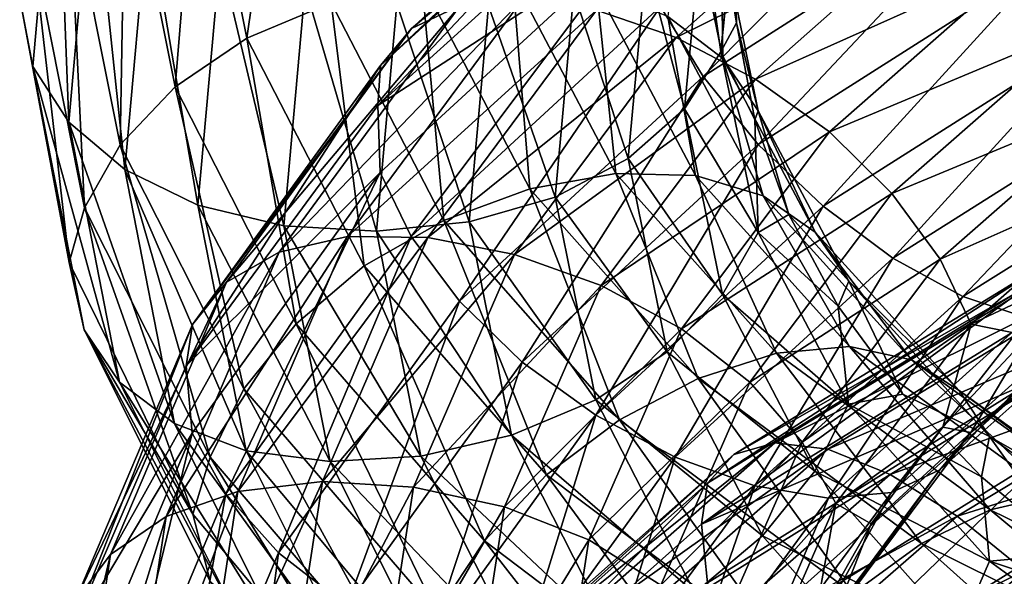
# Model space of a CAD drawing. Header units: metres. Extents: x -109 to 109, y -452 to 89.
# Tile 156 of 256: x -18.99 to -11.41, y -340.47 to -336.18. Entities that reach past the tile are written whole.
import ezdxf

# ---------------------------------------------------------------- set-up
doc = ezdxf.new("R2010")
doc.units = ezdxf.units.M
doc.layers.add('solid_K244270000C71_000', color=7, linetype='CONTINUOUS')
doc.layers.add('solid_k244270000c71_000_02', color=7, linetype='CONTINUOUS')

msp = doc.modelspace()

# ---------------------------------------------------------------- linework, layer by layer
at = {"layer": 'solid_K244270000C71_000'}
for points in [[(-16.950546, -334.294769, 819.569519), (-17.612804, -334.486847, 819.420288), (-17.242487, -336.326904, 821.903381)], [(-16.594152, -336.053467, 821.969971), (-16.950546, -334.294769, 819.569519), (-17.242487, -336.326904, 821.903381)], [(-18.992243, -336.018372, 817.883423), (-18.709091, -334.49472, 814.910889), (-18.892006, -336.545593, 817.534668)], [(-18.892006, -336.545593, 817.534668), (-18.709091, -334.49472, 814.910889), (-18.614191, -336.972992, 817.112)], [(-18.709091, -334.49472, 814.910889), (-18.433964, -334.94809, 814.52948), (-18.614191, -336.972992, 817.112)], [(-17.612804, -334.486847, 819.420288), (-18.176216, -334.790131, 819.162476), (-17.79405, -336.702057, 821.713806)], [(-17.242487, -336.326904, 821.903381), (-17.612804, -334.486847, 819.420288), (-17.79405, -336.702057, 821.713806)], [(-14.052633, -334.504761, 801.386169), (-14.263676, -334.755768, 800.851196), (-16.213337, -336.537292, 802.876282)], [(-15.973447, -336.25119, 803.389465), (-14.052633, -334.504761, 801.386169), (-16.213337, -336.537292, 802.876282)], [(-18.176216, -334.790131, 819.162476), (-18.61059, -335.178741, 818.817749), (-18.219292, -337.149017, 821.419495)], [(-17.79405, -336.702057, 821.713806), (-18.176216, -334.790131, 819.162476), (-18.219292, -337.149017, 821.419495)], [(-14.263676, -334.755768, 800.851196), (-14.25778, -335.056061, 800.299927), (-16.234682, -336.845032, 802.319641)], [(-16.213337, -336.537292, 802.876282), (-14.263676, -334.755768, 800.851196), (-16.234682, -336.845032, 802.319641)], [(-18.614191, -336.972992, 817.112), (-18.433964, -334.94809, 814.52948), (-18.181236, -337.337646, 816.74054)], [(-18.433964, -334.94809, 814.52948), (-18.005201, -335.358948, 814.217773), (-18.181236, -337.337646, 816.74054)], [(-18.61059, -335.178741, 818.817749), (-18.890083, -335.622009, 818.412659), (-18.49291, -337.633484, 821.043945)], [(-18.219292, -337.149017, 821.419495), (-18.61059, -335.178741, 818.817749), (-18.49291, -337.633484, 821.043945)], [(-18.181236, -337.337646, 816.74054), (-18.005201, -335.358948, 814.217773), (-17.618986, -337.61145, 816.449707)], [(-18.005201, -335.358948, 814.217773), (-17.448397, -335.696564, 814.001526), (-17.618986, -337.61145, 816.449707)], [(-16.234682, -336.845032, 802.319641), (-14.265128, -335.566833, 799.978088), (-16.214987, -337.361389, 801.992004)], [(-18.890083, -335.622009, 818.412659), (-18.992243, -336.018372, 817.883423), (-18.611954, -338.054901, 820.526001)], [(-18.49291, -337.633484, 821.043945), (-18.890083, -335.622009, 818.412659), (-18.611954, -338.054901, 820.526001)], [(-17.618986, -337.61145, 816.449707), (-17.448397, -335.696564, 814.001526), (-16.957502, -337.771332, 816.264282)], [(-17.448397, -335.696564, 814.001526), (-16.793318, -335.934509, 813.901428), (-16.957502, -337.771332, 816.264282)], [(-16.957502, -337.771332, 816.264282), (-16.793318, -335.934509, 813.901428), (-16.244074, -337.813812, 816.190674)], [(-16.793318, -335.934509, 813.901428), (-16.086796, -336.063477, 813.91803), (-16.244074, -337.813812, 816.190674)], [(-18.611954, -338.054901, 820.526001), (-18.992243, -336.018372, 817.883423), (-18.892006, -336.545593, 817.534668)], [(-15.117049, -336.023163, 804.374939), (-15.600624, -336.074066, 803.901184), (-16.993876, -337.97345, 806.072266)], [(-16.467113, -337.853607, 806.488525), (-15.117049, -336.023163, 804.374939), (-16.993876, -337.97345, 806.072266)], [(-14.548634, -336.110046, 804.7771), (-15.117049, -336.023163, 804.374939), (-16.467113, -337.853607, 806.488525)], [(-15.600624, -336.074066, 803.901184), (-15.973447, -336.25119, 803.389465), (-17.399994, -338.206238, 805.6026)], [(-16.993876, -337.97345, 806.072266), (-15.600624, -336.074066, 803.901184), (-17.399994, -338.206238, 805.6026)], [(-16.594152, -336.053467, 821.969971), (-17.242487, -336.326904, 821.903381), (-16.339283, -338.081116, 824.31134)], [(-15.72491, -337.729523, 824.298096), (-16.594152, -336.053467, 821.969971), (-16.339283, -338.081116, 824.31134)], [(-15.847935, -337.862061, 806.820801), (-14.548634, -336.110046, 804.7771), (-16.467113, -337.853607, 806.488525)], [(-15.973447, -336.25119, 803.389465), (-16.213337, -336.537292, 802.876282), (-17.661308, -338.531219, 805.113647)], [(-17.399994, -338.206238, 805.6026), (-15.973447, -336.25119, 803.389465), (-17.661308, -338.531219, 805.113647)], [(-17.242487, -336.326904, 821.903381), (-17.79405, -336.702057, 821.713806), (-16.861956, -338.525269, 824.187805)], [(-16.339283, -338.081116, 824.31134), (-17.242487, -336.326904, 821.903381), (-16.861956, -338.525269, 824.187805)], [(-18.892006, -336.545593, 817.534668), (-18.614191, -336.972992, 817.112), (-18.222818, -338.975647, 819.689636)], [(-18.494793, -338.573944, 820.153381), (-18.892006, -336.545593, 817.534668), (-18.222818, -338.975647, 819.689636)], [(-18.611954, -338.054901, 820.526001), (-18.892006, -336.545593, 817.534668), (-18.494793, -338.573944, 820.153381)], [(-16.213337, -336.537292, 802.876282), (-16.234682, -336.845032, 802.319641), (-17.709419, -338.850555, 804.554138)], [(-17.661308, -338.531219, 805.113647), (-16.213337, -336.537292, 802.876282), (-17.709419, -338.850555, 804.554138)], [(-17.79405, -336.702057, 821.713806), (-18.219292, -337.149017, 821.419495), (-17.264921, -339.02829, 823.9422)], [(-16.861956, -338.525269, 824.187805), (-17.79405, -336.702057, 821.713806), (-17.264921, -339.02829, 823.9422)], [(-17.709419, -338.850555, 804.554138), (-16.234682, -336.845032, 802.319641), (-16.214987, -337.361389, 801.992004)], [(-18.614191, -336.972992, 817.112), (-18.181236, -337.337646, 816.74054), (-17.798965, -339.294586, 819.258667)], [(-18.222818, -338.975647, 819.689636), (-18.614191, -336.972992, 817.112), (-17.798965, -339.294586, 819.258667)], [(-18.219292, -337.149017, 821.419495), (-18.49291, -337.633484, 821.043945), (-17.524206, -339.552338, 823.595337)], [(-17.264921, -339.02829, 823.9422), (-18.219292, -337.149017, 821.419495), (-17.524206, -339.552338, 823.595337)], [(-18.181236, -337.337646, 816.74054), (-17.618986, -337.61145, 816.449707), (-17.248539, -339.505249, 818.893433)], [(-17.798965, -339.294586, 819.258667), (-18.181236, -337.337646, 816.74054), (-17.248539, -339.505249, 818.893433)], [(-17.709419, -338.850555, 804.554138), (-16.214987, -337.361389, 801.992004), (-17.663105, -339.36972, 804.216919)], [(-17.663105, -339.36972, 804.216919), (-16.214987, -337.361389, 801.992004), (-17.40336, -339.836121, 803.859497)], [(-16.214987, -337.361389, 801.992004), (-15.976538, -337.853516, 801.670288), (-17.40336, -339.836121, 803.859497)], [(-18.49291, -337.633484, 821.043945), (-18.611954, -338.054901, 820.526001), (-17.659857, -339.992676, 823.080811)], [(-17.524206, -339.552338, 823.595337), (-18.49291, -337.633484, 821.043945), (-17.659857, -339.992676, 823.080811)], [(-17.618986, -337.61145, 816.449707), (-16.957502, -337.771332, 816.264282), (-16.600962, -339.587769, 818.622925)], [(-17.248539, -339.505249, 818.893433), (-17.618986, -337.61145, 816.449707), (-16.600962, -339.587769, 818.622925)], [(-16.467113, -337.853607, 806.488525), (-16.993876, -337.97345, 806.072266), (-17.865309, -340.009949, 808.38739)], [(-17.311535, -339.816589, 808.742004), (-16.467113, -337.853607, 806.488525), (-17.865309, -340.009949, 808.38739)], [(-17.40336, -339.836121, 803.859497), (-15.976538, -337.853516, 801.670288), (-16.998569, -340.289673, 803.595215)], [(-15.847935, -337.862061, 806.820801), (-16.467113, -337.853607, 806.488525), (-17.311535, -339.816589, 808.742004)], [(-16.660604, -339.741425, 808.999329), (-15.847935, -337.862061, 806.820801), (-17.311535, -339.816589, 808.742004)], [(-15.976538, -337.853516, 801.670288), (-15.604934, -338.351959, 801.457275), (-16.998569, -340.289673, 803.595215)], [(-15.180673, -337.991821, 807.052795), (-15.847935, -337.862061, 806.820801), (-16.660604, -339.741425, 808.999329)], [(-16.993876, -337.97345, 806.072266), (-17.399994, -338.206238, 805.6026), (-18.292253, -340.302063, 807.962891)], [(-17.865309, -340.009949, 808.38739), (-16.993876, -337.97345, 806.072266), (-18.292253, -340.302063, 807.962891)], [(-15.959126, -339.783173, 809.148743), (-15.180673, -337.991821, 807.052795), (-16.660604, -339.741425, 808.999329)], [(-17.659857, -339.992676, 823.080811), (-18.611954, -338.054901, 820.526001), (-18.494793, -338.573944, 820.153381)], [(-17.399994, -338.206238, 805.6026), (-17.661308, -338.531219, 805.113647), (-18.566965, -340.668549, 807.5)], [(-18.292253, -340.302063, 807.962891), (-17.399994, -338.206238, 805.6026), (-18.566965, -340.668549, 807.5)], [(-16.998569, -340.289673, 803.595215), (-15.604934, -338.351959, 801.457275), (-16.472893, -340.697723, 803.446899)], [(-15.604934, -338.351959, 801.457275), (-15.122355, -338.821533, 801.372498), (-16.472893, -340.697723, 803.446899)], [(-17.661308, -338.531219, 805.113647), (-17.709419, -338.850555, 804.554138), (-18.640627, -341.003906, 806.94104)], [(-18.566965, -340.668549, 807.5), (-17.661308, -338.531219, 805.113647), (-18.640627, -341.003906, 806.94104)], [(-18.494793, -338.573944, 820.153381), (-18.222818, -338.975647, 819.689636), (-17.268261, -340.886322, 822.189392)], [(-17.52599, -340.509216, 822.692749), (-18.494793, -338.573944, 820.153381), (-17.268261, -340.886322, 822.189392)], [(-17.659857, -339.992676, 823.080811), (-18.494793, -338.573944, 820.153381), (-17.52599, -340.509216, 822.692749)], [(-18.640627, -341.003906, 806.94104), (-17.709419, -338.850555, 804.554138), (-17.663105, -339.36972, 804.216919)], [(-18.222818, -338.975647, 819.689636), (-17.798965, -339.294586, 819.258667), (-16.866613, -341.161469, 821.700928)], [(-17.268261, -340.886322, 822.189392), (-18.222818, -338.975647, 819.689636), (-16.866613, -341.161469, 821.700928)], [(-17.798965, -339.294586, 819.258667), (-17.248539, -339.505249, 818.893433), (-16.345016, -341.311523, 821.263855)], [(-16.866613, -341.161469, 821.700928), (-17.798965, -339.294586, 819.258667), (-16.345016, -341.311523, 821.263855)], [(-18.640627, -341.003906, 806.94104), (-17.663105, -339.36972, 804.216919), (-18.568855, -341.5224, 806.589844)], [(-18.568855, -341.5224, 806.589844), (-17.663105, -339.36972, 804.216919), (-18.295792, -341.961365, 806.194214)], [(-17.663105, -339.36972, 804.216919), (-17.40336, -339.836121, 803.859497), (-18.295792, -341.961365, 806.194214)], [(-16.660604, -339.741425, 808.999329), (-17.311535, -339.816589, 808.742004), (-17.620897, -341.845734, 811.072754)], [(-16.958336, -341.684326, 811.252319), (-16.660604, -339.741425, 808.999329), (-17.620897, -341.845734, 811.072754)], [(-15.959126, -339.783173, 809.148743), (-16.660604, -339.741425, 808.999329), (-16.958336, -341.684326, 811.252319)], [(-18.295792, -341.961365, 806.194214), (-17.40336, -339.836121, 803.859497), (-17.870243, -342.367035, 805.874939)], [(-17.311535, -339.816589, 808.742004), (-17.865309, -340.009949, 808.38739), (-18.184568, -342.114899, 810.782166)], [(-17.620897, -341.845734, 811.072754), (-17.311535, -339.816589, 808.742004), (-18.184568, -342.114899, 810.782166)], [(-17.40336, -339.836121, 803.859497), (-16.998569, -340.289673, 803.595215), (-17.870243, -342.367035, 805.874939)], [(-16.24432, -341.635254, 811.31604), (-15.959126, -339.783173, 809.148743), (-16.958336, -341.684326, 811.252319)], [(-15.2579, -339.935181, 809.183411), (-15.959126, -339.783173, 809.148743), (-16.24432, -341.635254, 811.31604)], [(-15.530564, -341.698273, 811.26355), (-15.2579, -339.935181, 809.183411), (-16.24432, -341.635254, 811.31604)], [(-17.865309, -340.009949, 808.38739), (-18.292253, -340.302063, 807.962891), (-18.619141, -342.468231, 810.40448)], [(-18.184568, -342.114899, 810.782166), (-17.865309, -340.009949, 808.38739), (-18.619141, -342.468231, 810.40448)], [(-16.158094, -341.782745, 825.499573), (-17.659857, -339.992676, 823.080811), (-17.52599, -340.509216, 822.692749)], [(-17.870243, -342.367035, 805.874939), (-16.998569, -340.289673, 803.595215), (-17.317612, -342.709473, 805.658386)], [(-16.998569, -340.289673, 803.595215), (-16.472893, -340.697723, 803.446899), (-17.317612, -342.709473, 805.658386)], [(-18.292253, -340.302063, 807.962891), (-18.566965, -340.668549, 807.5), (-18.898764, -342.877533, 809.968628)], [(-18.619141, -342.468231, 810.40448), (-18.292253, -340.302063, 807.962891), (-18.898764, -342.877533, 809.968628)]]:
    msp.add_3dface(points, dxfattribs=at)
at = {"layer": 'solid_k244270000c71_000_02'}
for points in [[(-13.724643, -334.377869, 801.935608), (-14.052633, -334.504761, 801.386169), (-15.973447, -336.25119, 803.389465)], [(-15.600624, -336.074066, 803.901184), (-13.724643, -334.377869, 801.935608), (-15.973447, -336.25119, 803.389465)], [(-14.055352, -336.082123, 799.688354), (-11.702593, -334.580994, 797.966125), (-13.728434, -336.621033, 799.52124)], [(-11.702593, -334.580994, 797.966125), (-11.430398, -335.154724, 797.838196), (-13.728434, -336.621033, 799.52124)], [(-13.936077, -336.322357, 805.086182), (-12.260259, -334.833588, 803.303833), (-14.548634, -336.110046, 804.7771)], [(-11.721557, -335.22583, 803.571106), (-12.260259, -334.833588, 803.303833), (-13.936077, -336.322357, 805.086182)], [(-16.234682, -336.845032, 802.319641), (-14.25778, -335.056061, 800.299927), (-14.265128, -335.566833, 799.978088)], [(-13.736049, -335.42334, 815.013489), (-13.459261, -335.024139, 815.453369), (-13.59085, -336.431396, 817.40625)], [(-13.59085, -336.431396, 817.40625), (-13.459261, -335.024139, 815.453369), (-13.492589, -335.457642, 817.13208)], [(-13.575188, -336.48288, 820.699341), (-13.866743, -335.077667, 818.701843), (-13.999039, -336.159241, 821.123962)], [(-13.588927, -335.508636, 818.283508), (-13.866743, -335.077667, 818.701843), (-13.575188, -336.48288, 820.699341)], [(-13.728434, -336.621033, 799.52124), (-11.430398, -335.154724, 797.838196), (-13.303885, -337.146118, 799.493469)], [(-11.430398, -335.154724, 797.838196), (-11.076916, -335.72757, 797.85907), (-13.303885, -337.146118, 799.493469)], [(-13.323742, -336.641602, 805.283203), (-11.721557, -335.22583, 803.571106), (-13.936077, -336.322357, 805.086182)], [(-11.222078, -335.699615, 803.703186), (-11.721557, -335.22583, 803.571106), (-13.323742, -336.641602, 805.283203)], [(-14.166217, -335.748352, 814.612305), (-13.736049, -335.42334, 815.013489), (-13.870344, -336.870483, 816.997314)], [(-13.870344, -336.870483, 816.997314), (-13.736049, -335.42334, 815.013489), (-13.59085, -336.431396, 817.40625)], [(-13.59085, -336.431396, 817.40625), (-13.492589, -335.457642, 817.13208), (-13.472156, -336.209717, 818.187866)], [(-13.588927, -335.508636, 818.283508), (-13.472156, -336.209717, 818.187866), (-13.492589, -335.457642, 817.13208)], [(-13.303212, -336.886597, 820.241516), (-13.472156, -336.209717, 818.187866), (-13.588927, -335.508636, 818.283508)], [(-13.303212, -336.886597, 820.241516), (-13.588927, -335.508636, 818.283508), (-13.575188, -336.48288, 820.699341)], [(-16.214987, -337.361389, 801.992004), (-14.265128, -335.566833, 799.978088), (-15.976538, -337.853516, 801.670288)], [(-14.265128, -335.566833, 799.978088), (-14.055352, -336.082123, 799.688354), (-15.976538, -337.853516, 801.670288)], [(-12.755992, -337.049042, 805.349121), (-11.222078, -335.699615, 803.703186), (-13.323742, -336.641602, 805.283203)], [(-13.303885, -337.146118, 799.493469), (-11.076916, -335.72757, 797.85907), (-12.804407, -337.621643, 799.616028)], [(-11.076916, -335.72757, 797.85907), (-10.661047, -336.261292, 798.037109), (-12.804407, -337.621643, 799.616028)], [(-10.79753, -336.228119, 803.682556), (-11.222078, -335.699615, 803.703186), (-12.755992, -337.049042, 805.349121)], [(-14.724173, -335.973389, 814.280945), (-14.166217, -335.748352, 814.612305), (-14.304718, -337.253662, 816.647095)], [(-14.304718, -337.253662, 816.647095), (-14.166217, -335.748352, 814.612305), (-13.870344, -336.870483, 816.997314)], [(-15.197042, -335.854248, 821.752258), (-15.895472, -335.893524, 821.91687), (-15.062827, -337.48761, 824.157349)], [(-14.400985, -337.368195, 823.903748), (-15.197042, -335.854248, 821.752258), (-15.062827, -337.48761, 824.157349)], [(-14.549467, -335.942505, 821.48407), (-15.197042, -335.854248, 821.752258), (-14.400985, -337.368195, 823.903748)], [(-15.895472, -335.893524, 821.91687), (-16.594152, -336.053467, 821.969971), (-15.72491, -337.729523, 824.298096)], [(-15.062827, -337.48761, 824.157349), (-15.895472, -335.893524, 821.91687), (-15.72491, -337.729523, 824.298096)], [(-13.787331, -337.38382, 823.551941), (-14.549467, -335.942505, 821.48407), (-14.400985, -337.368195, 823.903748)], [(-13.999039, -336.159241, 821.123962), (-14.549467, -335.942505, 821.48407), (-13.787331, -337.38382, 823.551941)], [(-15.380019, -336.078247, 814.046265), (-14.724173, -335.973389, 814.280945), (-14.868129, -337.551697, 816.383545)], [(-14.868129, -337.551697, 816.383545), (-14.724173, -335.973389, 814.280945), (-14.304718, -337.253662, 816.647095)], [(-16.244074, -337.813812, 816.190674), (-16.086796, -336.063477, 813.91803), (-15.530387, -337.740234, 816.230042)], [(-16.086796, -336.063477, 813.91803), (-15.380019, -336.078247, 814.046265), (-15.530387, -337.740234, 816.230042)], [(-15.976538, -337.853516, 801.670288), (-14.055352, -336.082123, 799.688354), (-15.604934, -338.351959, 801.457275)], [(-13.936077, -336.322357, 805.086182), (-14.548634, -336.110046, 804.7771), (-15.847935, -337.862061, 806.820801)], [(-14.055352, -336.082123, 799.688354), (-13.728434, -336.621033, 799.52124), (-15.604934, -338.351959, 801.457275)], [(-15.530387, -337.740234, 816.230042), (-15.380019, -336.078247, 814.046265), (-14.868129, -337.551697, 816.383545)], [(-13.265736, -337.540558, 823.119629), (-13.999039, -336.159241, 821.123962), (-13.787331, -337.38382, 823.551941)], [(-13.575188, -336.48288, 820.699341), (-13.999039, -336.159241, 821.123962), (-13.265736, -337.540558, 823.119629)], [(-13.59085, -336.431396, 817.40625), (-13.472156, -336.209717, 818.187866), (-13.330243, -336.955841, 819.242065)], [(-13.303212, -336.886597, 820.241516), (-13.330243, -336.955841, 819.242065), (-13.472156, -336.209717, 818.187866)], [(-12.804407, -337.621643, 799.616028), (-10.661047, -336.261292, 798.037109), (-12.265706, -338.020172, 799.87384)], [(-12.273414, -337.522522, 805.271118), (-10.79753, -336.228119, 803.682556), (-12.755992, -337.049042, 805.349121)], [(-10.470612, -336.774536, 803.518127), (-10.79753, -336.228119, 803.682556), (-12.273414, -337.522522, 805.271118)], [(-10.661047, -336.261292, 798.037109), (-10.21252, -336.724091, 798.353394), (-12.265706, -338.020172, 799.87384)], [(-15.180673, -337.991821, 807.052795), (-13.936077, -336.322357, 805.086182), (-15.847935, -337.862061, 806.820801)], [(-13.323742, -336.641602, 805.283203), (-13.936077, -336.322357, 805.086182), (-15.180673, -337.991821, 807.052795)], [(-13.870344, -336.870483, 816.997314), (-13.59085, -336.431396, 817.40625), (-13.305096, -337.822021, 819.355652)], [(-13.305096, -337.822021, 819.355652), (-13.59085, -336.431396, 817.40625), (-13.330243, -336.955841, 819.242065)], [(-12.864086, -337.819855, 822.638123), (-13.575188, -336.48288, 820.699341), (-13.265736, -337.540558, 823.119629)], [(-13.303212, -336.886597, 820.241516), (-13.575188, -336.48288, 820.699341), (-12.864086, -337.819855, 822.638123)], [(-15.604934, -338.351959, 801.457275), (-13.728434, -336.621033, 799.52124), (-15.122355, -338.821533, 801.372498)], [(-14.513652, -338.230164, 807.171509), (-13.323742, -336.641602, 805.283203), (-15.180673, -337.991821, 807.052795)], [(-13.728434, -336.621033, 799.52124), (-13.303885, -337.146118, 799.493469), (-15.122355, -338.821533, 801.372498)], [(-12.755992, -337.049042, 805.349121), (-13.323742, -336.641602, 805.283203), (-14.513652, -338.230164, 807.171509)], [(-12.265706, -338.020172, 799.87384), (-10.21252, -336.724091, 798.353394), (-11.72681, -338.315948, 800.244934)], [(-10.21252, -336.724091, 798.353394), (-9.76383, -337.085388, 798.782043), (-11.72681, -338.315948, 800.244934)], [(-11.901809, -338.028046, 805.06134), (-10.470612, -336.774536, 803.518127), (-12.273414, -337.522522, 805.271118)], [(-10.260836, -337.299255, 803.225952), (-10.470612, -336.774536, 803.518127), (-11.901809, -338.028046, 805.06134)], [(-14.304718, -337.253662, 816.647095), (-13.870344, -336.870483, 816.997314), (-13.578713, -338.300659, 818.977783)], [(-13.578713, -338.300659, 818.977783), (-13.870344, -336.870483, 816.997314), (-13.305096, -337.822021, 819.355652)], [(-13.303212, -336.886597, 820.241516), (-13.068193, -337.684723, 820.281555), (-13.330243, -336.955841, 819.242065)], [(-12.606358, -338.19754, 822.142151), (-13.068193, -337.684723, 820.281555), (-13.303212, -336.886597, 820.241516)], [(-12.606358, -338.19754, 822.142151), (-13.303212, -336.886597, 820.241516), (-12.864086, -337.819855, 822.638123)], [(-13.305096, -337.822021, 819.355652), (-13.330243, -336.955841, 819.242065), (-13.068193, -337.684723, 820.281555)], [(-13.895197, -338.563995, 807.163574), (-12.755992, -337.049042, 805.349121), (-14.513652, -338.230164, 807.171509)], [(-12.273414, -337.522522, 805.271118), (-12.755992, -337.049042, 805.349121), (-13.895197, -338.563995, 807.163574)], [(-11.72681, -338.315948, 800.244934), (-9.76383, -337.085388, 798.782043), (-11.226747, -338.483002, 800.707275)], [(-15.122355, -338.821533, 801.372498), (-13.303885, -337.146118, 799.493469), (-14.554605, -339.229492, 801.430176)], [(-13.303885, -337.146118, 799.493469), (-12.804407, -337.621643, 799.616028), (-14.554605, -339.229492, 801.430176)], [(-14.868129, -337.551697, 816.383545), (-14.304718, -337.253662, 816.647095), (-14.003954, -338.741516, 818.678345)], [(-14.003954, -338.741516, 818.678345), (-14.304718, -337.253662, 816.647095), (-13.578713, -338.300659, 818.977783)], [(-11.66336, -338.528442, 804.738586), (-10.260836, -337.299255, 803.225952), (-11.901809, -338.028046, 805.06134)], [(-11.66336, -338.528442, 804.738586), (-10.460035, -337.962891, 803.082153), (-10.260836, -337.299255, 803.225952)], [(-14.400985, -337.368195, 823.903748), (-15.062827, -337.48761, 824.157349), (-13.766726, -338.946869, 826.267151)], [(-13.161833, -338.753113, 825.930481), (-14.400985, -337.368195, 823.903748), (-13.766726, -338.946869, 826.267151)], [(-13.787331, -337.38382, 823.551941), (-14.400985, -337.368195, 823.903748), (-13.161833, -338.753113, 825.930481)], [(-12.600981, -338.701385, 825.500549), (-13.787331, -337.38382, 823.551941), (-13.161833, -338.753113, 825.930481)], [(-13.265736, -337.540558, 823.119629), (-13.787331, -337.38382, 823.551941), (-12.600981, -338.701385, 825.500549)], [(-15.062827, -337.48761, 824.157349), (-15.72491, -337.729523, 824.298096), (-14.37184, -339.264832, 826.489868)], [(-15.530387, -337.740234, 816.230042), (-14.868129, -337.551697, 816.383545), (-14.555519, -339.111908, 818.482483)], [(-13.766726, -338.946869, 826.267151), (-15.062827, -337.48761, 824.157349), (-14.37184, -339.264832, 826.489868)], [(-14.555519, -339.111908, 818.482483), (-14.868129, -337.551697, 816.383545), (-14.003954, -338.741516, 818.678345)], [(-13.36952, -338.976501, 807.021545), (-12.273414, -337.522522, 805.271118), (-13.895197, -338.563995, 807.163574)], [(-11.901809, -338.028046, 805.06134), (-12.273414, -337.522522, 805.271118), (-13.36952, -338.976501, 807.021545)], [(-12.124268, -338.802521, 825.000732), (-13.265736, -337.540558, 823.119629), (-12.600981, -338.701385, 825.500549)], [(-12.864086, -337.819855, 822.638123), (-13.265736, -337.540558, 823.119629), (-12.124268, -338.802521, 825.000732)], [(-14.554605, -339.229492, 801.430176), (-12.804407, -337.621643, 799.616028), (-13.942269, -339.553314, 801.619507)], [(-12.804407, -337.621643, 799.616028), (-12.265706, -338.020172, 799.87384), (-13.942269, -339.553314, 801.619507)], [(-13.305096, -337.822021, 819.355652), (-13.068193, -337.684723, 820.281555), (-12.687223, -338.390289, 821.300415)], [(-12.606358, -338.19754, 822.142151), (-12.687223, -338.390289, 821.300415), (-13.068193, -337.684723, 820.281555)], [(-16.957502, -337.771332, 816.264282), (-16.244074, -337.813812, 816.190674), (-15.902534, -339.544556, 818.459229)], [(-16.600962, -339.587769, 818.622925), (-16.957502, -337.771332, 816.264282), (-15.902534, -339.544556, 818.459229)], [(-15.72491, -337.729523, 824.298096), (-16.339283, -338.081116, 824.31134), (-14.933347, -339.688995, 826.577759)], [(-16.244074, -337.813812, 816.190674), (-15.530387, -337.740234, 816.230042), (-15.203853, -339.383423, 818.409973)], [(-14.37184, -339.264832, 826.489868), (-15.72491, -337.729523, 824.298096), (-14.933347, -339.688995, 826.577759)], [(-15.203853, -339.383423, 818.409973), (-15.530387, -337.740234, 816.230042), (-14.555519, -339.111908, 818.482483)], [(-15.902534, -339.544556, 818.459229), (-16.244074, -337.813812, 816.190674), (-15.203853, -339.383423, 818.409973)], [(-13.578713, -338.300659, 818.977783), (-13.305096, -337.822021, 819.355652), (-12.608142, -339.145203, 821.248169)], [(-12.608142, -339.145203, 821.248169), (-13.305096, -337.822021, 819.355652), (-12.687223, -338.390289, 821.300415)], [(-11.757178, -339.040771, 824.466187), (-12.864086, -337.819855, 822.638123), (-12.124268, -338.802521, 825.000732)], [(-12.606358, -338.19754, 822.142151), (-12.864086, -337.819855, 822.638123), (-11.757178, -339.040771, 824.466187)], [(-14.513652, -338.230164, 807.171509), (-15.180673, -337.991821, 807.052795), (-15.959126, -339.783173, 809.148743)], [(-10.780084, -337.979156, 793.918396), (-11.037705, -338.027618, 793.326843), (-13.491537, -339.533569, 794.886658)], [(-13.176642, -339.442749, 795.449402), (-10.780084, -337.979156, 793.918396), (-13.491537, -339.533569, 794.886658)], [(-10.445931, -338.080933, 794.493835), (-10.780084, -337.979156, 793.918396), (-13.176642, -339.442749, 795.449402)], [(-11.66336, -338.528442, 804.738586), (-11.221745, -338.61911, 803.887024), (-10.460035, -337.962891, 803.082153)], [(-16.339283, -338.081116, 824.31134), (-16.861956, -338.525269, 824.187805), (-15.411046, -340.197205, 826.515991)], [(-14.933347, -339.688995, 826.577759), (-16.339283, -338.081116, 824.31134), (-15.411046, -340.197205, 826.515991)], [(-13.942269, -339.553314, 801.619507), (-12.265706, -338.020172, 799.87384), (-13.329713, -339.77301, 801.923401)], [(-11.037705, -338.027618, 793.326843), (-11.203469, -338.217285, 792.760315), (-13.694154, -339.752655, 794.336548)], [(-13.491537, -339.533569, 794.886658), (-11.037705, -338.027618, 793.326843), (-13.694154, -339.752655, 794.336548)], [(-12.964729, -339.436676, 806.761108), (-11.901809, -338.028046, 805.06134), (-13.36952, -338.976501, 807.021545)], [(-12.265706, -338.020172, 799.87384), (-11.72681, -338.315948, 800.244934), (-13.329713, -339.77301, 801.923401)], [(-12.768205, -339.491913, 795.985107), (-10.445931, -338.080933, 794.493835), (-13.176642, -339.442749, 795.449402)], [(-11.66336, -338.528442, 804.738586), (-11.901809, -338.028046, 805.06134), (-12.964729, -339.436676, 806.761108)], [(-10.053155, -338.335876, 795.013672), (-10.445931, -338.080933, 794.493835), (-12.768205, -339.491913, 795.985107)], [(-11.66501, -339.364349, 803.841675), (-10.262288, -338.125366, 802.336731), (-11.221745, -338.61911, 803.887024)], [(-10.47333, -338.377991, 801.792114), (-10.262288, -338.125366, 802.336731), (-11.66501, -339.364349, 803.841675)], [(-15.2579, -339.935181, 809.183411), (-14.513652, -338.230164, 807.171509), (-15.959126, -339.783173, 809.148743)], [(-13.895197, -338.563995, 807.163574), (-14.513652, -338.230164, 807.171509), (-15.2579, -339.935181, 809.183411)], [(-11.203469, -338.217285, 792.760315), (-11.252375, -338.534576, 792.255005), (-13.740009, -340.06958, 793.81958)], [(-13.694154, -339.752655, 794.336548), (-11.203469, -338.217285, 792.760315), (-13.740009, -340.06958, 793.81958)], [(-12.606358, -338.19754, 822.142151), (-12.190327, -339.066864, 822.293213), (-12.687223, -338.390289, 821.300415)], [(-11.521626, -339.394348, 823.934692), (-12.190327, -339.066864, 822.293213), (-12.606358, -338.19754, 822.142151)], [(-11.521626, -339.394348, 823.934692), (-12.606358, -338.19754, 822.142151), (-11.757178, -339.040771, 824.466187)], [(-14.003954, -338.741516, 818.678345), (-13.578713, -338.300659, 818.977783), (-12.867427, -339.661896, 820.90033)], [(-12.867427, -339.661896, 820.90033), (-13.578713, -338.300659, 818.977783), (-12.608142, -339.145203, 821.248169)], [(-13.329713, -339.77301, 801.923401), (-11.72681, -338.315948, 800.244934), (-12.761297, -339.868134, 802.324463)], [(-11.72681, -338.315948, 800.244934), (-11.226747, -338.483002, 800.707275), (-12.761297, -339.868134, 802.324463)], [(-12.288108, -339.686798, 796.456543), (-10.053155, -338.335876, 795.013672), (-12.768205, -339.491913, 795.985107)], [(-12.608142, -339.145203, 821.248169), (-12.687223, -338.390289, 821.300415), (-12.190327, -339.066864, 822.293213)], [(-9.629876, -338.720276, 795.447815), (-10.053155, -338.335876, 795.013672), (-12.288108, -339.686798, 796.456543)], [(-11.9049, -339.650879, 803.320129), (-10.47333, -338.377991, 801.792114), (-11.66501, -339.364349, 803.841675)], [(-10.801322, -338.501617, 801.235474), (-10.47333, -338.377991, 801.792114), (-11.9049, -339.650879, 803.320129)], [(-16.861956, -338.525269, 824.187805), (-17.264921, -339.02829, 823.9422), (-15.779338, -340.752319, 826.31604)], [(-15.411046, -340.197205, 826.515991), (-16.861956, -338.525269, 824.187805), (-15.779338, -340.752319, 826.31604)], [(-13.740009, -340.06958, 793.81958), (-11.252375, -338.534576, 792.255005), (-11.20461, -338.976624, 791.865234)], [(-12.704985, -339.910065, 806.404236), (-11.66336, -338.528442, 804.738586), (-12.964729, -339.436676, 806.761108)], [(-12.761297, -339.868134, 802.324463), (-11.226747, -338.483002, 800.707275), (-12.277722, -339.824188, 802.801575)], [(-12.704985, -339.910065, 806.404236), (-11.880866, -339.321808, 804.737671), (-11.66336, -338.528442, 804.738586)], [(-11.226747, -338.483002, 800.707275), (-10.801322, -338.501617, 801.235474), (-12.277722, -339.824188, 802.801575)], [(-12.277722, -339.824188, 802.801575), (-10.801322, -338.501617, 801.235474), (-11.9049, -339.650879, 803.320129)], [(-11.66336, -338.528442, 804.738586), (-11.880866, -339.321808, 804.737671), (-11.221745, -338.61911, 803.887024)], [(-14.607732, -340.190582, 809.096252), (-13.895197, -338.563995, 807.163574), (-15.2579, -339.935181, 809.183411)], [(-13.36952, -338.976501, 807.021545), (-13.895197, -338.563995, 807.163574), (-14.607732, -340.190582, 809.096252)], [(-11.66501, -339.364349, 803.841675), (-11.221745, -338.61911, 803.887024), (-11.880866, -339.321808, 804.737671)], [(-14.555519, -339.111908, 818.482483), (-14.003954, -338.741516, 818.678345), (-13.270392, -340.158173, 820.650085)], [(-13.270392, -340.158173, 820.650085), (-14.003954, -338.741516, 818.678345), (-12.867427, -339.661896, 820.90033)], [(-13.161833, -338.753113, 825.930481), (-13.766726, -338.946869, 826.267151), (-12.046268, -340.218201, 828.187012)], [(-12.600981, -338.701385, 825.500549), (-13.161833, -338.753113, 825.930481), (-11.516969, -339.958221, 827.775635)], [(-11.516969, -339.958221, 827.775635), (-13.161833, -338.753113, 825.930481), (-12.046268, -340.218201, 828.187012)], [(-11.026209, -339.846527, 827.275635), (-12.600981, -338.701385, 825.500549), (-11.516969, -339.958221, 827.775635)], [(-12.124268, -338.802521, 825.000732), (-12.600981, -338.701385, 825.500549), (-11.026209, -339.846527, 827.275635)], [(-11.770729, -340.007874, 796.837219), (-9.629876, -338.720276, 795.447815), (-12.288108, -339.686798, 796.456543)], [(-9.20675, -339.203766, 795.768005), (-9.629876, -338.720276, 795.447815), (-11.770729, -340.007874, 796.837219)], [(-16.472893, -340.697723, 803.446899), (-15.122355, -338.821533, 801.372498), (-15.854439, -341.030701, 803.432068)], [(-15.122355, -338.821533, 801.372498), (-14.554605, -339.229492, 801.430176), (-15.854439, -341.030701, 803.432068)], [(-10.609071, -339.898193, 826.715271), (-12.124268, -338.802521, 825.000732), (-11.026209, -339.846527, 827.275635)], [(-11.757178, -339.040771, 824.466187), (-12.124268, -338.802521, 825.000732), (-10.609071, -339.898193, 826.715271)], [(-14.055099, -340.538025, 808.885559), (-13.36952, -338.976501, 807.021545), (-14.607732, -340.190582, 809.096252)], [(-13.766726, -338.946869, 826.267151), (-14.37184, -339.264832, 826.489868), (-12.575759, -340.603973, 828.483398)], [(-12.964729, -339.436676, 806.761108), (-13.36952, -338.976501, 807.021545), (-14.055099, -340.538025, 808.885559)], [(-12.046268, -340.218201, 828.187012), (-13.766726, -338.946869, 826.267151), (-12.575759, -340.603973, 828.483398)], [(-13.740009, -340.06958, 793.81958), (-11.20461, -338.976624, 791.865234), (-13.695548, -340.522156, 793.431885)], [(-13.695548, -340.522156, 793.431885), (-11.20461, -338.976624, 791.865234), (-13.494148, -341.030151, 793.127319)], [(-11.20461, -338.976624, 791.865234), (-11.039841, -339.50473, 791.585876), (-13.494148, -341.030151, 793.127319)], [(-17.264921, -339.02829, 823.9422), (-17.524206, -339.552338, 823.595337), (-16.016312, -341.313202, 825.996094)], [(-15.779338, -340.752319, 826.31604), (-17.264921, -339.02829, 823.9422), (-16.016312, -341.313202, 825.996094)], [(-12.608142, -339.145203, 821.248169), (-12.190327, -339.066864, 822.293213), (-11.58483, -339.704163, 823.24762)], [(-11.521626, -339.394348, 823.934692), (-11.58483, -339.704163, 823.24762), (-12.190327, -339.066864, 822.293213)], [(-10.287858, -340.099976, 826.133057), (-11.757178, -339.040771, 824.466187), (-10.609071, -339.898193, 826.715271)], [(-11.521626, -339.394348, 823.934692), (-11.757178, -339.040771, 824.466187), (-10.287858, -340.099976, 826.133057)], [(-15.203853, -339.383423, 818.409973), (-14.555519, -339.111908, 818.482483), (-13.793065, -340.598053, 820.519653)], [(-13.793065, -340.598053, 820.519653), (-14.555519, -339.111908, 818.482483), (-13.270392, -340.158173, 820.650085)], [(-12.867427, -339.661896, 820.90033), (-12.608142, -339.145203, 821.248169), (-11.523257, -340.353607, 823.033264)], [(-11.523257, -340.353607, 823.033264), (-12.608142, -339.145203, 821.248169), (-11.58483, -339.704163, 823.24762)], [(-15.854439, -341.030701, 803.432068), (-14.554605, -339.229492, 801.430176), (-15.187418, -341.271759, 803.545044)], [(-14.554605, -339.229492, 801.430176), (-13.942269, -339.553314, 801.619507), (-15.187418, -341.271759, 803.545044)], [(-11.253536, -340.429169, 797.102905), (-9.20675, -339.203766, 795.768005), (-11.770729, -340.007874, 796.837219)], [(-14.37184, -339.264832, 826.489868), (-14.933347, -339.688995, 826.577759), (-13.067094, -341.092834, 828.638367)], [(-12.575759, -340.603973, 828.483398), (-14.37184, -339.264832, 826.489868), (-13.067094, -341.092834, 828.638367)], [(-12.706782, -340.756714, 805.498657), (-11.66501, -339.364349, 803.841675), (-12.433591, -340.06604, 805.630249)], [(-11.9049, -339.650879, 803.320129), (-11.66501, -339.364349, 803.841675), (-12.706782, -340.756714, 805.498657)], [(-12.704985, -339.910065, 806.404236), (-12.433591, -340.06604, 805.630249), (-11.880866, -339.321808, 804.737671)], [(-11.66501, -339.364349, 803.841675), (-11.880866, -339.321808, 804.737671), (-12.433591, -340.06604, 805.630249)], [(-15.902534, -339.544556, 818.459229), (-15.203853, -339.383423, 818.409973), (-14.407437, -340.949188, 820.525513)], [(-13.176642, -339.442749, 795.449402), (-13.491537, -339.533569, 794.886658), (-15.527931, -341.336823, 796.711792)], [(-15.165507, -341.196045, 797.240234), (-13.176642, -339.442749, 795.449402), (-15.527931, -341.336823, 796.711792)], [(-14.407437, -340.949188, 820.525513), (-15.203853, -339.383423, 818.409973), (-13.793065, -340.598053, 820.519653)], [(-12.768205, -339.491913, 795.985107), (-13.176642, -339.442749, 795.449402), (-15.165507, -341.196045, 797.240234)], [(-13.62955, -340.94986, 808.570801), (-12.964729, -339.436676, 806.761108), (-14.055099, -340.538025, 808.885559)], [(-12.704985, -339.910065, 806.404236), (-12.964729, -339.436676, 806.761108), (-13.62955, -340.94986, 808.570801)], [(-11.521626, -339.394348, 823.934692), (-10.87739, -340.294678, 824.15509), (-11.58483, -339.704163, 823.24762)], [(-10.081743, -340.43222, 825.569763), (-10.87739, -340.294678, 824.15509), (-11.521626, -339.394348, 823.934692)], [(-10.081743, -340.43222, 825.569763), (-11.521626, -339.394348, 823.934692), (-10.287858, -340.099976, 826.133057)], [(-17.248539, -339.505249, 818.893433), (-16.600962, -339.587769, 818.622925), (-15.731363, -341.319855, 820.911133)], [(-16.345016, -341.311523, 821.263855), (-17.248539, -339.505249, 818.893433), (-15.731363, -341.319855, 820.911133)], [(-14.695419, -341.183044, 797.728821), (-12.768205, -339.491913, 795.985107), (-15.165507, -341.196045, 797.240234)], [(-12.288108, -339.686798, 796.456543), (-12.768205, -339.491913, 795.985107), (-14.695419, -341.183044, 797.728821)], [(-13.494148, -341.030151, 793.127319), (-11.039841, -339.50473, 791.585876), (-13.180283, -341.571259, 792.947205)], [(-11.039841, -339.50473, 791.585876), (-10.783061, -340.080597, 791.441772), (-13.180283, -341.571259, 792.947205)], [(-17.524206, -339.552338, 823.595337), (-17.659857, -339.992676, 823.080811), (-16.158094, -341.782745, 825.499573)], [(-16.016312, -341.313202, 825.996094), (-17.524206, -339.552338, 823.595337), (-16.158094, -341.782745, 825.499573)], [(-16.600962, -339.587769, 818.622925), (-15.902534, -339.544556, 818.459229), (-15.06952, -341.194397, 820.660461)], [(-15.731363, -341.319855, 820.911133), (-16.600962, -339.587769, 818.622925), (-15.06952, -341.194397, 820.660461)], [(-15.06952, -341.194397, 820.660461), (-15.902534, -339.544556, 818.459229), (-14.407437, -340.949188, 820.525513)], [(-13.491537, -339.533569, 794.886658), (-13.694154, -339.752655, 794.336548), (-15.76113, -341.590637, 796.181152)], [(-15.527931, -341.336823, 796.711792), (-13.491537, -339.533569, 794.886658), (-15.76113, -341.590637, 796.181152)], [(-15.187418, -341.271759, 803.545044), (-13.942269, -339.553314, 801.619507), (-14.520155, -341.407043, 803.773865)], [(-13.942269, -339.553314, 801.619507), (-13.329713, -339.77301, 801.923401), (-14.520155, -341.407043, 803.773865)], [(-13.270392, -340.158173, 820.650085), (-12.867427, -339.661896, 820.90033), (-11.760232, -340.90567, 822.713623)], [(-12.968096, -341.08078, 805.002808), (-11.9049, -339.650879, 803.320129), (-12.706782, -340.756714, 805.498657)], [(-12.277722, -339.824188, 802.801575), (-11.9049, -339.650879, 803.320129), (-12.968096, -341.08078, 805.002808)], [(-11.760232, -340.90567, 822.713623), (-12.867427, -339.661896, 820.90033), (-11.523257, -340.353607, 823.033264)], [(-13.694154, -339.752655, 794.336548), (-13.740009, -340.06958, 793.81958), (-15.817392, -341.914825, 795.658508)], [(-15.76113, -341.590637, 796.181152), (-13.694154, -339.752655, 794.336548), (-15.817392, -341.914825, 795.658508)], [(-14.933347, -339.688995, 826.577759), (-15.411046, -340.197205, 826.515991), (-13.485093, -341.658234, 828.632263)], [(-13.067094, -341.092834, 828.638367), (-14.933347, -339.688995, 826.577759), (-13.485093, -341.658234, 828.632263)], [(-14.142859, -341.307007, 798.142761), (-12.288108, -339.686798, 796.456543), (-14.695419, -341.183044, 797.728821)], [(-11.770729, -340.007874, 796.837219), (-12.288108, -339.686798, 796.456543), (-14.142859, -341.307007, 798.142761)], [(-11.523257, -340.353607, 823.033264), (-11.58483, -339.704163, 823.24762), (-10.87739, -340.294678, 824.15509)], [(-14.520155, -341.407043, 803.773865), (-13.329713, -339.77301, 801.923401), (-13.900976, -341.422455, 804.106567)], [(-13.329713, -339.77301, 801.923401), (-12.761297, -339.868134, 802.324463), (-13.900976, -341.422455, 804.106567)], [(-13.374214, -341.309204, 804.526794), (-12.277722, -339.824188, 802.801575), (-12.968096, -341.08078, 805.002808)], [(-12.761297, -339.868134, 802.324463), (-12.277722, -339.824188, 802.801575), (-13.374214, -341.309204, 804.526794)], [(-13.900976, -341.422455, 804.106567), (-12.761297, -339.868134, 802.324463), (-13.374214, -341.309204, 804.526794)], [(-13.356486, -341.39444, 808.177246), (-12.704985, -339.910065, 806.404236), (-13.62955, -340.94986, 808.570801)], [(-13.356486, -341.39444, 808.177246), (-12.876268, -340.845337, 806.559204), (-12.704985, -339.910065, 806.404236)], [(-12.704985, -339.910065, 806.404236), (-12.876268, -340.845337, 806.559204), (-12.433591, -340.06604, 805.630249)], [(-11.026209, -339.846527, 827.275635), (-11.516969, -339.958221, 827.775635), (-9.516718, -340.939758, 829.389465)], [(-14.607732, -340.190582, 809.096252), (-15.2579, -339.935181, 809.183411), (-15.530564, -341.698273, 811.26355)], [(-11.516969, -339.958221, 827.775635), (-12.046268, -340.218201, 828.187012), (-9.954089, -341.255859, 829.864685)], [(-9.516718, -340.939758, 829.389465), (-11.516969, -339.958221, 827.775635), (-9.954089, -341.255859, 829.864685)], [(-13.547386, -341.553253, 798.459839), (-11.770729, -340.007874, 796.837219), (-14.142859, -341.307007, 798.142761)], [(-11.253536, -340.429169, 797.102905), (-11.770729, -340.007874, 796.837219), (-13.547386, -341.553253, 798.459839)], [(-15.817392, -341.914825, 795.658508), (-13.740009, -340.06958, 793.81958), (-13.695548, -340.522156, 793.431885)], [(-13.180283, -341.571259, 792.947205), (-10.783061, -340.080597, 791.441772), (-12.772686, -342.108246, 792.909485)], [(-12.706782, -340.756714, 805.498657), (-12.433591, -340.06604, 805.630249), (-12.876268, -340.845337, 806.559204)], [(-10.783061, -340.080597, 791.441772), (-10.449597, -340.664978, 791.448364), (-12.772686, -342.108246, 792.909485)], [(-15.411046, -340.197205, 826.515991), (-15.779338, -340.752319, 826.31604), (-13.807359, -342.259888, 828.473389)], [(-14.868776, -341.872772, 811.094299), (-14.607732, -340.190582, 809.096252), (-15.530564, -341.698273, 811.26355)], [(-13.485093, -341.658234, 828.632263), (-15.411046, -340.197205, 826.515991), (-13.807359, -342.259888, 828.473389)], [(-14.055099, -340.538025, 808.885559), (-14.607732, -340.190582, 809.096252), (-14.868776, -341.872772, 811.094299)], [(-13.793065, -340.598053, 820.519653), (-13.270392, -340.158173, 820.650085), (-12.128524, -341.453461, 822.509399)], [(-12.128524, -341.453461, 822.509399), (-13.270392, -340.158173, 820.650085), (-11.760232, -340.90567, 822.713623)], [(-12.046268, -340.218201, 828.187012), (-12.575759, -340.603973, 828.483398), (-10.391619, -341.699127, 830.224182)], [(-9.954089, -341.255859, 829.864685), (-12.046268, -340.218201, 828.187012), (-10.391619, -341.699127, 830.224182)], [(-11.760232, -340.90567, 822.713623), (-11.523257, -340.353607, 823.033264), (-10.083171, -341.402008, 824.661926)], [(-11.523257, -340.353607, 823.033264), (-10.87739, -340.294678, 824.15509), (-10.071937, -340.833588, 825.011047)], [(-10.083171, -341.402008, 824.661926), (-11.523257, -340.353607, 823.033264), (-10.071937, -340.833588, 825.011047)], [(-12.95213, -341.901093, 798.660706), (-11.253536, -340.429169, 797.102905), (-13.547386, -341.553253, 798.459839)], [(-10.774001, -340.924469, 797.229126), (-11.253536, -340.429169, 797.102905), (-12.95213, -341.901093, 798.660706)]]:
    msp.add_3dface(points, dxfattribs=at)

doc.saveas('drawing.dxf')
